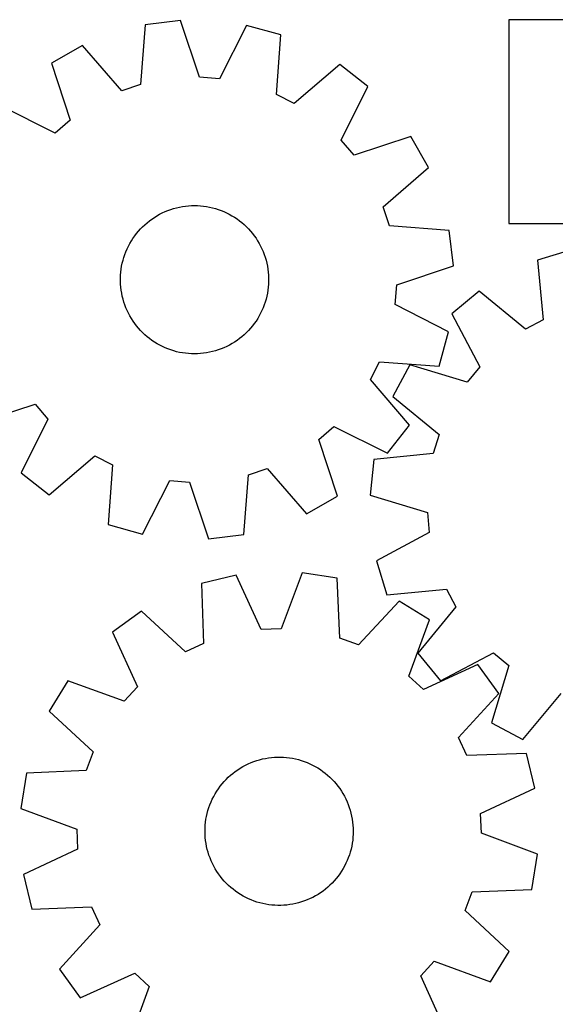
# Model space of a CAD drawing. Header units: millimetres. Extents: x 7 to 1243, y 7 to 1484.
# Tile 16 of 25: x 388 to 562, y 1165 to 1484. Entities that reach past the tile are written whole.
import ezdxf

# ---------------------------------------------------------------- set-up
doc = ezdxf.new("R2010")
doc.units = ezdxf.units.MM
doc.layers.add('CUT', color=7, linetype='CONTINUOUS', true_color=0x000000)

msp = doc.modelspace()

# ---------------------------------------------------------------- linework, layer by layer
at = {"layer": 'CUT'}
for p, q in [((428.847139, 1482.14423), (427.349138, 1462.825886)), ((440.297083, 1483.552859), (428.847139, 1482.14423)), ((446.432824, 1465.173656), (440.297083, 1483.552859)), ((461.621867, 1481.973232), (452.845084, 1464.69867)), ((472.739295, 1478.892932), (461.621867, 1481.973232)), ((654.560483, 1483.822085), (546.560483, 1483.822085)), ((546.560483, 1483.822085), (546.560483, 1417.822085)), ((471.374564, 1459.564716), (472.739295, 1478.892932)), ((408.541111, 1475.442973), (398.5018, 1469.759866)), ((421.243213, 1460.81085), (408.541111, 1475.442973)), ((398.5018, 1469.759866), (404.510638, 1451.338783)), ((491.836329, 1469.272906), (477.11695, 1456.67202)), ((500.928714, 1462.172623), (491.836329, 1469.272906)), ((427.349138, 1462.825886), (421.243213, 1460.81085)), ((452.845084, 1464.69867), (446.432824, 1465.173656)), ((477.11695, 1456.67202), (471.374564, 1459.564716)), ((492.271279, 1444.83794), (500.928714, 1462.172623)), ((399.64062, 1447.140496), (382.305937, 1455.797931)), ((404.510638, 1451.338783), (399.64062, 1447.140496)), ((496.469565, 1439.967922), (492.271279, 1444.83794)), ((514.890648, 1445.97676), (496.469565, 1439.967922)), ((520.573756, 1435.937449), (514.890648, 1445.97676)), ((505.941633, 1423.235347), (520.573756, 1435.937449)), ((433.50443, 1420.847092), (434.377459, 1421.290393)), ((434.377459, 1421.290393), (435.267843, 1421.697715)), ((435.267843, 1421.697715), (436.1741, 1422.06838)), ((436.1741, 1422.06838), (437.094722, 1422.401772)), ((437.094722, 1422.401772), (438.028177, 1422.697336)), ((438.028177, 1422.697336), (438.97291, 1422.95458)), ((438.97291, 1422.95458), (439.92735, 1423.173075)), ((439.92735, 1423.173075), (440.889907, 1423.352458)), ((440.889907, 1423.352458), (441.85898, 1423.49243)), ((441.85898, 1423.49243), (442.832956, 1423.592759)), ((442.832956, 1423.592759), (443.810214, 1423.653277)), ((443.810214, 1423.653277), (444.789127, 1423.673884)), ((444.789127, 1423.673884), (445.768066, 1423.654545)), ((445.768066, 1423.654545), (446.745401, 1423.595293)), ((446.745401, 1423.595293), (447.719506, 1423.496226)), ((447.719506, 1423.496226), (448.68876, 1423.357509)), ((448.68876, 1423.357509), (449.651549, 1423.179373)), ((449.651549, 1423.179373), (450.606271, 1422.962114)), ((450.606271, 1422.962114), (451.551337, 1422.706095)), ((451.551337, 1422.706095), (452.485173, 1422.41174)), ((452.485173, 1422.41174), (453.406226, 1422.079541)), ((453.406226, 1422.079541), (454.312963, 1421.71005)), ((454.312963, 1421.71005), (455.203874, 1421.303881)), ((455.203874, 1421.303881), (456.077477, 1420.861712)), ((507.956668, 1417.129422), (505.941633, 1423.235347)), ((428.709761, 1417.477087), (429.449323, 1418.11876)), ((429.449323, 1418.11876), (430.214442, 1418.729733)), ((430.214442, 1418.729733), (431.003845, 1419.30899)), ((431.003845, 1419.30899), (431.816218, 1419.855566)), ((431.816218, 1419.855566), (432.650209, 1420.368551)), ((432.650209, 1420.368551), (433.50443, 1420.847092)), ((456.077477, 1420.861712), (456.932317, 1420.384278)), ((456.932317, 1420.384278), (457.766972, 1419.872373)), ((457.766972, 1419.872373), (458.580052, 1419.32685)), ((458.580052, 1419.32685), (459.370205, 1418.748617)), ((459.370205, 1418.748617), (460.136114, 1418.138635)), ((460.136114, 1418.138635), (460.876506, 1417.497921)), ((426.031028, 1414.625488), (426.656506, 1415.378796)), ((426.656506, 1415.378796), (427.31219, 1416.105964)), ((427.31219, 1416.105964), (427.996988, 1416.805783)), ((427.996988, 1416.805783), (428.709761, 1417.477087)), ((460.876506, 1417.497921), (461.590148, 1416.82754)), ((461.590148, 1416.82754), (462.275853, 1416.128609)), ((462.275853, 1416.128609), (462.932478, 1415.402291)), ((462.932478, 1415.402291), (463.558931, 1414.649794)), ((527.275012, 1415.631421), (507.956668, 1417.129422)), ((528.683641, 1404.181477), (527.275012, 1415.631421)), ((546.560483, 1417.822085), (654.560483, 1417.822085)), ((423.851205, 1411.376549), (424.345978, 1412.221472)), ((424.345978, 1412.221472), (424.874802, 1413.045512)), ((424.874802, 1413.045512), (425.436797, 1413.847295)), ((425.436797, 1413.847295), (426.031028, 1414.625488)), ((463.558931, 1414.649794), (464.15417, 1413.872371)), ((464.15417, 1413.872371), (464.717203, 1413.071316)), ((464.717203, 1413.071316), (465.247094, 1412.247963)), ((465.247094, 1412.247963), (465.742961, 1411.403681)), ((422.228222, 1407.816612), (422.57914, 1408.730697)), ((422.57914, 1408.730697), (422.967051, 1409.629708)), ((422.967051, 1409.629708), (423.391308, 1410.512148)), ((423.391308, 1410.512148), (423.851205, 1411.376549)), ((465.742961, 1411.403681), (466.203978, 1410.539877)), ((466.203978, 1410.539877), (466.629377, 1409.657986)), ((466.629377, 1409.657986), (467.018452, 1408.759479)), ((467.018452, 1408.759479), (467.370554, 1407.845849)), ((566.962541, 1409.315854), (555.919298, 1405.979352)), ((421.402947, 1404.999236), (421.639636, 1405.949327)), ((421.639636, 1405.949327), (421.91488, 1406.888974)), ((421.91488, 1406.888974), (422.228222, 1407.816612)), ((467.370554, 1407.845849), (467.685097, 1406.918618)), ((467.685097, 1406.918618), (467.961559, 1405.979329)), ((467.961559, 1405.979329), (468.199477, 1405.029545)), ((555.919298, 1405.979352), (557.730515, 1386.687853)), ((420.848657, 1401.126253), (420.927833, 1402.102177)), ((420.927833, 1402.102177), (421.046749, 1403.074058)), ((421.046749, 1403.074058), (421.205209, 1404.040281)), ((421.205209, 1404.040281), (421.402947, 1404.999236)), ((468.199477, 1405.029545), (468.398458, 1404.070846)), ((468.398458, 1404.070846), (468.558169, 1403.10483)), ((468.558169, 1403.10483), (468.678344, 1402.133103)), ((468.678344, 1402.133103), (468.758784, 1401.157283)), ((510.304439, 1398.045736), (528.683641, 1404.181477)), ((420.809353, 1400.147913), (420.848657, 1401.126253)), ((420.809987, 1399.168783), (420.809353, 1400.147913)), ((420.850558, 1398.190494), (420.809987, 1399.168783)), ((468.758784, 1401.157283), (468.799355, 1400.178994)), ((468.79999, 1399.199865), (468.760686, 1398.221524)), ((468.799355, 1400.178994), (468.79999, 1399.199865)), ((420.930998, 1397.214674), (420.850558, 1398.190494)), ((421.051174, 1396.242947), (420.930998, 1397.214674)), ((421.210885, 1395.276931), (421.051174, 1396.242947)), ((468.562593, 1396.273719), (468.404134, 1395.307497)), ((468.68151, 1397.245601), (468.562593, 1396.273719)), ((468.760686, 1398.221524), (468.68151, 1397.245601)), ((509.829452, 1391.633476), (510.304439, 1398.045736)), ((537.049774, 1395.920391), (528.123972, 1388.611799)), ((552.05654, 1383.663172), (537.049774, 1395.920391)), ((421.409865, 1394.318233), (421.210885, 1395.276931)), ((421.647784, 1393.368449), (421.409865, 1394.318233)), ((421.924245, 1392.42916), (421.647784, 1393.368449)), ((467.969707, 1393.39845), (467.694463, 1392.458804)), ((468.206395, 1394.348542), (467.969707, 1393.39845)), ((468.404134, 1395.307497), (468.206395, 1394.348542)), ((422.238788, 1391.501928), (421.924245, 1392.42916)), ((422.590891, 1390.588299), (422.238788, 1391.501928)), ((422.979965, 1389.689791), (422.590891, 1390.588299)), ((423.405365, 1388.807901), (422.979965, 1389.689791)), ((466.642292, 1389.71807), (466.218035, 1388.83563)), ((467.030202, 1390.617081), (466.642292, 1389.71807)), ((467.381121, 1391.531166), (467.030202, 1390.617081)), ((467.694463, 1392.458804), (467.381121, 1391.531166)), ((527.104015, 1382.856693), (509.829452, 1391.633476)), ((423.866382, 1387.944096), (423.405365, 1388.807901)), ((424.362248, 1387.099815), (423.866382, 1387.944096)), ((424.892139, 1386.276461), (424.362248, 1387.099815)), ((425.455173, 1385.475406), (424.892139, 1386.276461)), ((464.734541, 1386.302266), (464.172546, 1385.500483)), ((465.263365, 1387.126305), (464.734541, 1386.302266)), ((465.758137, 1387.971228), (465.263365, 1387.126305)), ((466.218035, 1388.83563), (465.758137, 1387.971228)), ((528.123972, 1388.611799), (537.179855, 1371.481901)), ((557.730515, 1386.687853), (552.05654, 1383.663172)), ((426.050411, 1384.697984), (425.455173, 1385.475406)), ((426.676865, 1383.945487), (426.050411, 1384.697984)), ((427.33349, 1383.219169), (426.676865, 1383.945487)), ((428.019194, 1382.520237), (427.33349, 1383.219169)), ((462.297153, 1383.241814), (461.612354, 1382.541995)), ((462.952836, 1383.968982), (462.297153, 1383.241814)), ((463.578315, 1384.72229), (462.952836, 1383.968982)), ((464.172546, 1385.500483), (463.578315, 1384.72229)), ((428.732836, 1381.849857), (428.019194, 1382.520237)), ((429.473228, 1381.209143), (428.732836, 1381.849857)), ((430.239138, 1380.599161), (429.473228, 1381.209143)), ((431.029291, 1380.020928), (430.239138, 1380.599161)), ((431.842371, 1379.475404), (431.029291, 1380.020928)), ((458.605498, 1380.038788), (457.793125, 1379.492212)), ((459.394901, 1380.618044), (458.605498, 1380.038788)), ((460.16002, 1381.229018), (459.394901, 1380.618044)), ((460.899581, 1381.87069), (460.16002, 1381.229018)), ((461.612354, 1382.541995), (460.899581, 1381.87069)), ((524.023714, 1371.739265), (527.104015, 1382.856693)), ((432.677026, 1378.9635), (431.842371, 1379.475404)), ((433.531866, 1378.486065), (432.677026, 1378.9635)), ((434.405468, 1378.043896), (433.531866, 1378.486065)), ((435.29638, 1377.637728), (434.405468, 1378.043896)), ((436.203116, 1377.268237), (435.29638, 1377.637728)), ((437.124169, 1376.936037), (436.203116, 1377.268237)), ((438.058006, 1376.641683), (437.124169, 1376.936037)), ((439.003071, 1376.385663), (438.058006, 1376.641683)), ((451.581166, 1376.650442), (450.636432, 1376.393198)), ((452.51462, 1376.946005), (451.581166, 1376.650442)), ((453.435242, 1377.279397), (452.51462, 1376.946005)), ((454.341499, 1377.650063), (453.435242, 1377.279397)), ((455.231884, 1378.057385), (454.341499, 1377.650063)), ((456.104913, 1378.500685), (455.231884, 1378.057385)), ((456.959134, 1378.979227), (456.104913, 1378.500685)), ((457.793125, 1379.492212), (456.959134, 1378.979227)), ((439.957793, 1376.168405), (439.003071, 1376.385663)), ((440.920582, 1375.990269), (439.957793, 1376.168405)), ((441.889836, 1375.851552), (440.920582, 1375.990269)), ((442.863941, 1375.752485), (441.889836, 1375.851552)), ((443.841277, 1375.693233), (442.863941, 1375.752485)), ((444.820215, 1375.673894), (443.841277, 1375.693233)), ((445.799128, 1375.694501), (444.820215, 1375.673894)), ((446.776386, 1375.755019), (445.799128, 1375.694501)), ((447.750362, 1375.855348), (446.776386, 1375.755019)), ((448.719435, 1375.99532), (447.750362, 1375.855348)), ((449.681993, 1376.174703), (448.719435, 1375.99532)), ((450.636432, 1376.393198), (449.681993, 1376.174703)), ((501.802803, 1367.36161), (504.695498, 1373.103996)), ((504.695498, 1373.103996), (524.023714, 1371.739265)), ((514.540203, 1372.097477), (509.090714, 1361.929461)), ((533.095281, 1366.516124), (514.540203, 1372.097477)), ((537.179855, 1371.481901), (533.095281, 1366.516124)), ((514.403688, 1352.642231), (501.802803, 1367.36161)), ((509.090714, 1361.929461), (524.012587, 1349.569036)), ((374.718694, 1353.371018), (393.139777, 1359.379855)), ((393.139777, 1359.379855), (397.338064, 1354.509837)), ((397.338064, 1354.509837), (388.680629, 1337.175154)), ((485.098705, 1348.008995), (489.968723, 1352.207281)), ((489.968723, 1352.207281), (507.303406, 1343.549846)), ((507.303406, 1343.549846), (514.403688, 1352.642231)), ((491.107542, 1329.587912), (485.098705, 1348.008995)), ((524.012587, 1349.569036), (522.139254, 1343.418157)), ((397.773013, 1330.074872), (412.492392, 1342.675757)), ((412.492392, 1342.675757), (418.234778, 1339.783062)), ((522.139254, 1343.418157), (502.860706, 1341.473934)), ((418.234778, 1339.783062), (416.870047, 1320.454846)), ((462.260205, 1336.521892), (468.36613, 1338.536927)), ((468.36613, 1338.536927), (481.068232, 1323.904804)), ((502.860706, 1341.473934), (501.717165, 1329.994484)), ((388.680629, 1337.175154), (397.773013, 1330.074872)), ((460.762204, 1317.203548), (462.260205, 1336.521892)), ((427.987476, 1317.374545), (436.764258, 1334.649108)), ((436.764258, 1334.649108), (443.176518, 1334.174121)), ((443.176518, 1334.174121), (449.312259, 1315.794919)), ((481.068232, 1323.904804), (491.107542, 1329.587912)), ((501.717165, 1329.994484), (520.233308, 1324.285293)), ((520.233308, 1324.285293), (520.856413, 1317.885728)), ((416.870047, 1320.454846), (427.987476, 1317.374545)), ((449.312259, 1315.794919), (460.762204, 1317.203548)), ((520.856413, 1317.885728), (503.789379, 1308.711919)), ((503.789379, 1308.711919), (507.125881, 1297.668676)), ((458.251333, 1304.013332), (447.033814, 1301.320242)), ((466.42406, 1286.444924), (458.251333, 1304.013332)), ((479.618056, 1304.852837), (472.848931, 1286.697359)), ((491.012293, 1303.048169), (479.618056, 1304.852837)), ((447.033814, 1301.320242), (447.727758, 1281.956336)), ((491.839769, 1283.689509), (491.012293, 1303.048169)), ((507.125881, 1297.668676), (526.41738, 1299.479893)), ((526.41738, 1299.479893), (529.442061, 1293.805918)), ((511.073835, 1295.647079), (497.872179, 1281.464037)), ((520.910121, 1289.619398), (511.073835, 1295.647079)), ((529.442061, 1293.805918), (517.184842, 1278.799153)), ((427.614801, 1292.367951), (418.281765, 1285.587101)), ((441.888554, 1279.264425), (427.614801, 1292.367951)), ((514.266371, 1271.417667), (520.910121, 1289.619398)), ((418.281765, 1285.587101), (426.333132, 1267.962745)), ((472.848931, 1286.697359), (466.42406, 1286.444924)), ((447.727758, 1281.956336), (441.888554, 1279.264425)), ((497.872179, 1281.464037), (491.839769, 1283.689509)), ((517.184842, 1278.799153), (524.493434, 1269.87335)), ((524.493434, 1269.87335), (541.623332, 1278.929233)), ((541.623332, 1278.929233), (546.589109, 1274.844659)), ((536.612295, 1275.104462), (518.98794, 1267.053096)), ((543.393145, 1265.771427), (536.612295, 1275.104462)), ((546.589109, 1274.844659), (541.007756, 1256.289581)), ((518.98794, 1267.053096), (514.266371, 1271.417667)), ((403.76683, 1269.884927), (397.739149, 1260.048641)), ((421.968561, 1263.241177), (403.76683, 1269.884927)), ((426.333132, 1267.962745), (421.968561, 1263.241177)), ((530.289619, 1251.497674), (543.393145, 1265.771427)), ((551.175772, 1250.840092), (563.536197, 1265.761965)), ((397.739149, 1260.048641), (411.922191, 1246.846984)), ((541.007756, 1256.289581), (551.175772, 1250.840092)), ((532.98153, 1245.65847), (530.289619, 1251.497674)), ((411.922191, 1246.846984), (409.696718, 1240.814575)), ((552.345437, 1246.352414), (532.98153, 1245.65847)), ((555.038527, 1235.134895), (552.345437, 1246.352414)), ((461.318116, 1242.568838), (462.199576, 1242.995128)), ((462.199576, 1242.995128), (463.09769, 1243.38511)), ((463.09769, 1243.38511), (464.010964, 1243.738134)), ((464.010964, 1243.738134), (464.937877, 1244.053614)), ((464.937877, 1244.053614), (465.876886, 1244.331024)), ((465.876886, 1244.331024), (466.826429, 1244.569902)), ((466.826429, 1244.569902), (467.784926, 1244.76985)), ((467.784926, 1244.76985), (468.750781, 1244.930537)), ((468.750781, 1244.930537), (469.722386, 1245.051694)), ((469.722386, 1245.051694), (470.698124, 1245.13312)), ((470.698124, 1245.13312), (471.676371, 1245.174679)), ((471.676371, 1245.174679), (472.6555, 1245.176302)), ((472.6555, 1245.176302), (473.633879, 1245.137986)), ((473.633879, 1245.137986), (474.609882, 1245.059796)), ((474.609882, 1245.059796), (475.581883, 1244.941861)), ((475.581883, 1244.941861), (476.548265, 1244.784377)), ((476.548265, 1244.784377), (477.50742, 1244.587607)), ((477.50742, 1244.587607), (478.45775, 1244.351879)), ((478.45775, 1244.351879), (479.397674, 1244.077584)), ((479.397674, 1244.077584), (480.325628, 1243.765179)), ((480.325628, 1243.765179), (481.240067, 1243.415184)), ((481.240067, 1243.415184), (482.139469, 1243.028182)), ((482.139469, 1243.028182), (483.022337, 1242.604816)), ((390.338059, 1239.987099), (388.533391, 1228.592862)), ((409.696718, 1240.814575), (390.338059, 1239.987099)), ((456.459008, 1239.292429), (457.210872, 1239.919642)), ((457.210872, 1239.919642), (457.987693, 1240.515665)), ((457.987693, 1240.515665), (458.788179, 1241.079507)), ((458.788179, 1241.079507), (459.610996, 1241.61023)), ((459.610996, 1241.61023), (460.454777, 1242.106949)), ((460.454777, 1242.106949), (461.318116, 1242.568838)), ((483.022337, 1242.604816), (483.887203, 1242.145792)), ((483.887203, 1242.145792), (484.732625, 1241.651873)), ((484.732625, 1241.651873), (485.557198, 1241.123882)), ((485.557198, 1241.123882), (486.359548, 1240.562696)), ((486.359548, 1240.562696), (487.138341, 1239.969251)), ((487.138341, 1239.969251), (487.89228, 1239.344535)), ((453.116282, 1235.726777), (453.72549, 1236.493303)), ((453.72549, 1236.493303), (454.365456, 1237.234342)), ((454.365456, 1237.234342), (455.035115, 1237.94866)), ((455.035115, 1237.94866), (455.733353, 1238.63507)), ((455.733353, 1238.63507), (456.459008, 1239.292429)), ((487.89228, 1239.344535), (488.620111, 1238.689586)), ((488.620111, 1238.689586), (489.320621, 1238.005494)), ((489.320621, 1238.005494), (489.992645, 1237.2934)), ((489.992645, 1237.2934), (490.635064, 1236.554487)), ((490.635064, 1236.554487), (491.24681, 1235.789985)), ((451.006513, 1232.431917), (451.483084, 1233.287239)), ((451.483084, 1233.287239), (451.994145, 1234.12241)), ((451.994145, 1234.12241), (452.538847, 1234.936041)), ((452.538847, 1234.936041), (453.116282, 1235.726777)), ((491.24681, 1235.789985), (491.826863, 1235.001168)), ((491.826863, 1235.001168), (492.374259, 1234.189347)), ((492.374259, 1234.189347), (492.888087, 1233.355874)), ((492.888087, 1233.355874), (493.36749, 1232.502137)), ((537.470119, 1226.962168), (555.038527, 1235.134895)), ((449.791383, 1229.759438), (450.159958, 1230.666547)), ((450.159958, 1230.666547), (450.565226, 1231.557868)), ((450.565226, 1231.557868), (451.006513, 1232.431917)), ((493.36749, 1232.502137), (493.811673, 1231.629556)), ((493.811673, 1231.629556), (494.219894, 1230.739584)), ((494.219894, 1230.739584), (494.591474, 1229.833702)), ((388.533391, 1228.592862), (406.688868, 1221.823736)), ((448.695344, 1226.003652), (448.911638, 1226.958593)), ((448.911638, 1226.958593), (449.166703, 1227.903916)), ((449.166703, 1227.903916), (449.460114, 1228.83805)), ((449.460114, 1228.83805), (449.791383, 1229.759438)), ((494.591474, 1229.833702), (494.925796, 1228.913417)), ((494.925796, 1228.913417), (495.222302, 1227.980261)), ((495.222302, 1227.980261), (495.4805, 1227.035788)), ((495.4805, 1227.035788), (495.699959, 1226.08157)), ((537.722554, 1220.537297), (537.470119, 1226.962168)), ((448.282359, 1223.097085), (448.380442, 1224.07129)), ((448.380442, 1224.07129), (448.51818, 1225.040683)), ((448.51818, 1225.040683), (448.695344, 1226.003652)), ((495.699959, 1226.08157), (495.880314, 1225.119194)), ((495.880314, 1225.119194), (496.021265, 1224.150263)), ((496.021265, 1224.150263), (496.122577, 1223.176388)), ((406.688868, 1221.823736), (406.941303, 1215.398866)), ((448.205744, 1221.140733), (448.224094, 1222.119691)), ((448.22734, 1220.161841), (448.205744, 1221.140733)), ((448.224094, 1222.119691), (448.282359, 1223.097085)), ((496.122577, 1223.176388), (496.184083, 1222.199192)), ((496.184083, 1222.199192), (496.205678, 1221.220301)), ((496.205678, 1221.220301), (496.187328, 1220.241343)), ((555.878031, 1213.768172), (537.722554, 1220.537297)), ((448.288845, 1219.184645), (448.22734, 1220.161841)), ((448.390157, 1218.210771), (448.288845, 1219.184645)), ((448.531108, 1217.24184), (448.390157, 1218.210771)), ((448.711463, 1216.279464), (448.531108, 1217.24184)), ((495.893242, 1217.32035), (495.716078, 1216.357382)), ((496.03098, 1218.289744), (495.893242, 1217.32035)), ((496.129063, 1219.263948), (496.03098, 1218.289744)), ((496.187328, 1220.241343), (496.129063, 1219.263948)), ((406.941303, 1215.398866), (389.372895, 1207.226139)), ((448.930922, 1215.325245), (448.711463, 1216.279464)), ((449.18912, 1214.380772), (448.930922, 1215.325245)), ((449.485626, 1213.447617), (449.18912, 1214.380772)), ((495.244719, 1214.457117), (494.951308, 1213.522984)), ((495.499784, 1215.402441), (495.244719, 1214.457117)), ((495.716078, 1216.357382), (495.499784, 1215.402441)), ((449.819948, 1212.527332), (449.485626, 1213.447617)), ((450.191528, 1211.62145), (449.819948, 1212.527332)), ((450.59975, 1210.731477), (450.191528, 1211.62145)), ((494.251464, 1211.694486), (493.846196, 1210.803165)), ((494.620039, 1212.601596), (494.251464, 1211.694486)), ((494.951308, 1213.522984), (494.620039, 1212.601596)), ((554.073363, 1202.373935), (555.878031, 1213.768172)), ((451.043932, 1209.858896), (450.59975, 1210.731477)), ((451.523335, 1209.005159), (451.043932, 1209.858896)), ((452.037163, 1208.171687), (451.523335, 1209.005159)), ((452.584559, 1207.359866), (452.037163, 1208.171687)), ((492.417277, 1208.238623), (491.872575, 1207.424992)), ((492.928338, 1209.073795), (492.417277, 1208.238623)), ((493.404909, 1209.929117), (492.928338, 1209.073795)), ((493.846196, 1210.803165), (493.404909, 1209.929117)), ((389.372895, 1207.226139), (392.065986, 1196.00862)), ((453.164612, 1206.571048), (452.584559, 1207.359866)), ((453.776358, 1205.806547), (453.164612, 1206.571048)), ((454.418777, 1205.067634), (453.776358, 1205.806547)), ((455.090801, 1204.355539), (454.418777, 1205.067634)), ((490.045966, 1205.126692), (489.376307, 1204.412373)), ((490.685933, 1205.867731), (490.045966, 1205.126692)), ((491.29514, 1206.634256), (490.685933, 1205.867731)), ((491.872575, 1207.424992), (491.29514, 1206.634256)), ((455.791311, 1203.671448), (455.090801, 1204.355539)), ((456.519142, 1203.016499), (455.791311, 1203.671448)), ((457.273081, 1202.391782), (456.519142, 1203.016499)), ((458.051874, 1201.798337), (457.273081, 1202.391782)), ((458.854224, 1201.237152), (458.051874, 1201.798337)), ((486.423729, 1201.845368), (485.623243, 1201.281526)), ((487.20055, 1202.441392), (486.423729, 1201.845368)), ((487.952414, 1203.068605), (487.20055, 1202.441392)), ((488.678069, 1203.725963), (487.952414, 1203.068605)), ((489.376307, 1204.412373), (488.678069, 1203.725963)), ((532.489231, 1195.514049), (534.714704, 1201.546458)), ((534.714704, 1201.546458), (554.073363, 1202.373935)), ((459.678797, 1200.709161), (458.854224, 1201.237152)), ((460.524219, 1200.215242), (459.678797, 1200.709161)), ((461.389085, 1199.756218), (460.524219, 1200.215242)), ((462.271953, 1199.332852), (461.389085, 1199.756218)), ((463.171355, 1198.94585), (462.271953, 1199.332852)), ((464.085794, 1198.595855), (463.171355, 1198.94585)), ((465.013748, 1198.28345), (464.085794, 1198.595855)), ((465.953672, 1198.009155), (465.013748, 1198.28345)), ((479.473546, 1198.307419), (478.534536, 1198.03001)), ((480.400459, 1198.622899), (479.473546, 1198.307419)), ((481.313732, 1198.975924), (480.400459, 1198.622899)), ((482.211846, 1199.365906), (481.313732, 1198.975924)), ((483.093306, 1199.792196), (482.211846, 1199.365906)), ((483.956645, 1200.254085), (483.093306, 1199.792196)), ((484.800426, 1200.750804), (483.956645, 1200.254085)), ((485.623243, 1201.281526), (484.800426, 1200.750804)), ((392.065986, 1196.00862), (411.429892, 1196.702564)), ((411.429892, 1196.702564), (414.121803, 1190.86336)), ((466.904002, 1197.773426), (465.953672, 1198.009155)), ((467.863157, 1197.576656), (466.904002, 1197.773426)), ((468.829539, 1197.419173), (467.863157, 1197.576656)), ((469.80154, 1197.301238), (468.829539, 1197.419173)), ((470.777543, 1197.223047), (469.80154, 1197.301238)), ((471.755923, 1197.184732), (470.777543, 1197.223047)), ((472.735051, 1197.186355), (471.755923, 1197.184732)), ((473.713298, 1197.227914), (472.735051, 1197.186355)), ((474.689037, 1197.30934), (473.713298, 1197.227914)), ((475.660641, 1197.430497), (474.689037, 1197.30934)), ((476.626496, 1197.591183), (475.660641, 1197.430497)), ((477.584993, 1197.791132), (476.626496, 1197.591183)), ((478.534536, 1198.03001), (477.584993, 1197.791132)), ((546.672273, 1182.312392), (532.489231, 1195.514049)), ((414.121803, 1190.86336), (401.018277, 1176.589607)), ((540.644592, 1172.476106), (546.672273, 1182.312392)), ((518.07829, 1174.398288), (522.442861, 1179.119856)), ((522.442861, 1179.119856), (540.644592, 1172.476106)), ((401.018277, 1176.589607), (407.799127, 1167.256571)), ((407.799127, 1167.256571), (425.423482, 1175.307938)), ((425.423482, 1175.307938), (430.145051, 1170.943367)), ((526.129657, 1156.773933), (518.07829, 1174.398288)), ((430.145051, 1170.943367), (423.501301, 1152.741636))]:
    msp.add_line(p, q, dxfattribs=at)

doc.saveas('drawing.dxf')
